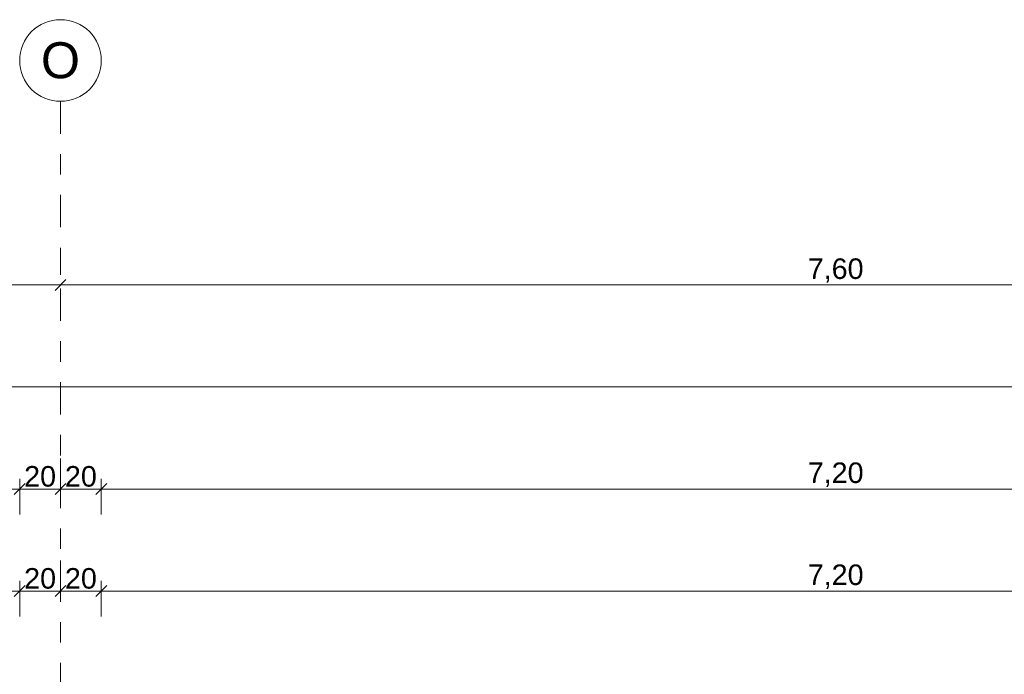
# Model space of a CAD drawing. Header units: metres. Extents: x -180 to 4, y -50 to 6.
# Tile 207 of 256: x -114.82 to -109.99, y 0.99 to 4.2. Entities that reach past the tile are written whole.
import ezdxf

# ---------------------------------------------------------------- set-up
doc = ezdxf.new("R2010")
doc.units = ezdxf.units.M
doc.header["$LTSCALE"] = 0.05
doc.header["$PDMODE"] = 1
doc.header["$PDSIZE"] = -2
doc.linetypes.add('Linienart-53', pattern=[5.291531, 3.175, -1.058062, 0.352704, -0.705764])
doc.layers.get('0').update_dxf_attribs({"lineweight": 25})
doc.layers.add('70 -71 Achsen- 1 Gebäudeachsen', color=7, linetype='Linienart-53', lineweight=18)
doc.layers.add('Keine', color=7, linetype='Continuous', lineweight=9)
doc.layers.add('70 -76 Bemaßung- 2 Allgemein', color=7, linetype='Continuous', lineweight=5, true_color=0x6666cc)
doc.styles.add('Arial', font='arial.ttf')
doc.dimstyles.new('k+k 1_50', dxfattribs={"dimtxt": 0.100689, "dimasz": 0.05302, "dimexe": 0.05, "dimexo": 0.15, "dimgap": 0.01, "dimtad": 1, "dimdec": 3, "dimtxsty": 'Arial', "dimblk": 'VW_SLASH', "dimblk1": 'VW_SLASH', "dimblk2": 'VW_SLASH', "dimcen": 0, "dimdle": 0.05, "dimadec": 3, "dimazin": 0, "dimtfac": 0.75, "dimtdec": 3, "dimtix": 1, "dimtmove": 0, "dimatfit": 0, "dimldrblk": 'VW_SLASH-1', "dimfxl": 0.125, "dimfxlon": 1, "dimfrac": 2, "dimtolj": 1, "dimarcsym": 0})

# ---------------------------------------------------------------- blocks, each defined once
blk = doc.blocks.new('VW_SLASH')
at = {"color": 0, "linetype": 'ByBlock', "lineweight": -2, "transparency": 16777216}
blk.add_line((0.943, 0), (-1, 0), dxfattribs=at)
at = {"color": 0, "lineweight": 20, "transparency": 16777216, "flags": 128}
blk.add_lwpolyline([(0.5, 0.5), (-0.5, -0.5)], dxfattribs=at)
blk = doc.blocks.new('*D10957')
at = {"layer": '70 -76 Bemaßung- 2 Allgemein', "color": 0, "lineweight": -2}
for p, q in [((-122.221, 3.05), (-122.221, 2.95)), ((-114.621, 3.05), (-114.621, 2.95)), ((-114.674, 2.9), (-122.168, 2.9))]:
    blk.add_line(p, q, dxfattribs=at)
at = {"layer": 'Defpoints', "color": 0}
for p in [(-122.221, 2.9), (-122.221, 2.9), (-114.621, 2.9)]:
    blk.add_point(p, dxfattribs=at)
at = {"layer": '70 -76 Bemaßung- 2 Allgemein', "color": 0, "lineweight": -2, "xscale": 0.05302001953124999, "yscale": 0.05302001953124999, "zscale": 0.05302001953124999, "rotation": 180}
blk.add_blockref('VW_SLASH', (-122.221, 2.9), dxfattribs=at)
at = {"layer": '70 -76 Bemaßung- 2 Allgemein', "color": 0, "lineweight": -2, "xscale": 0.05302001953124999, "yscale": 0.05302001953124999, "zscale": 0.05302001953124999}
blk.add_blockref('VW_SLASH', (-114.621, 2.9), dxfattribs=at)
at = {"layer": '70 -76 Bemaßung- 2 Allgemein', "color": 0, "insert": (-118.421, 2.9704), "char_height": 0.10069, "attachment_point": 5, "style": 'Arial'}
blk.add_mtext('\\A1;7,60', dxfattribs=at)
blk = doc.blocks.new('VW_SLASH-1')
at = {"color": 0, "linetype": 'ByBlock', "lineweight": -2, "transparency": 16777216}
blk.add_line((0.943, 0), (-1, 0), dxfattribs=at)
at = {"color": 0, "lineweight": 5, "transparency": 16777216, "flags": 128}
blk.add_lwpolyline([(0.5, 0.5), (-0.5, -0.5)], dxfattribs=at)
blk = doc.blocks.new('*D10958')
at = {"layer": '70 -76 Bemaßung- 2 Allgemein', "color": 0, "lineweight": -2}
for p, q in [((-114.621, 3.05), (-114.621, 2.95)), ((-107.021, 3.05), (-107.021, 2.95)), ((-107.074, 2.9), (-114.568, 2.9))]:
    blk.add_line(p, q, dxfattribs=at)
at = {"layer": 'Defpoints', "color": 0}
for p in [(-114.621, 2.9), (-114.621, 2.9), (-107.021, 2.9)]:
    blk.add_point(p, dxfattribs=at)
at = {"layer": '70 -76 Bemaßung- 2 Allgemein', "color": 0, "lineweight": -2, "xscale": 0.05302001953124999, "yscale": 0.05302001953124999, "zscale": 0.05302001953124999, "rotation": 180}
blk.add_blockref('VW_SLASH', (-114.621, 2.9), dxfattribs=at)
at = {"layer": '70 -76 Bemaßung- 2 Allgemein', "color": 0, "lineweight": -2, "xscale": 0.05302001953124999, "yscale": 0.05302001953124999, "zscale": 0.05302001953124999}
blk.add_blockref('VW_SLASH', (-107.021, 2.9), dxfattribs=at)
at = {"layer": '70 -76 Bemaßung- 2 Allgemein', "color": 0, "insert": (-110.821, 2.9704), "char_height": 0.10069, "attachment_point": 5, "style": 'Arial'}
blk.add_mtext('\\A1;7,60', dxfattribs=at)
blk = doc.blocks.new('*D11005')
at = {"layer": '70 -76 Bemaßung- 2 Allgemein', "color": 0, "lineweight": -2}
for p, q in [((-159.624, 2.275), (-159.624, 2.45)), ((-100.018, 2.275), (-100.018, 2.45)), ((-100.071, 2.4), (-159.571, 2.4))]:
    blk.add_line(p, q, dxfattribs=at)
at = {"layer": 'Defpoints', "color": 0}
for p in [(-159.624, 2.4), (-159.624, -0.497), (-100.018, -11.747)]:
    blk.add_point(p, dxfattribs=at)
at = {"layer": '70 -76 Bemaßung- 2 Allgemein', "color": 0, "lineweight": -2, "xscale": 0.05302001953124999, "yscale": 0.05302001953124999, "zscale": 0.05302001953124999, "rotation": 180}
blk.add_blockref('VW_SLASH', (-159.624, 2.4), dxfattribs=at)
at = {"layer": '70 -76 Bemaßung- 2 Allgemein', "color": 0, "lineweight": -2, "xscale": 0.05302001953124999, "yscale": 0.05302001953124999, "zscale": 0.05302001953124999}
blk.add_blockref('VW_SLASH', (-100.018, 2.4), dxfattribs=at)
at = {"layer": '70 -76 Bemaßung- 2 Allgemein', "color": 0, "insert": (-129.821, 2.4881), "char_height": 0.100689, "attachment_point": 5, "style": 'Arial'}
blk.add_mtext('\\A1;59,60\\S6^ ;', dxfattribs=at)
blk = doc.blocks.new('*D11074')
at = {"layer": '70 -76 Bemaßung- 2 Allgemein', "color": 0, "lineweight": -2}
for p, q in [((-122.021, 1.775), (-122.021, 1.95)), ((-114.821, 1.775), (-114.821, 1.95)), ((-114.874, 1.9), (-121.968, 1.9))]:
    blk.add_line(p, q, dxfattribs=at)
at = {"layer": 'Defpoints', "color": 0}
for p in [(-122.021, 1.9), (-122.021, -0.647), (-114.821, -0.647)]:
    blk.add_point(p, dxfattribs=at)
at = {"layer": '70 -76 Bemaßung- 2 Allgemein', "color": 0, "lineweight": -2, "xscale": 0.05302001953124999, "yscale": 0.05302001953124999, "zscale": 0.05302001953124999, "rotation": 180}
blk.add_blockref('VW_SLASH', (-122.021, 1.9), dxfattribs=at)
at = {"layer": '70 -76 Bemaßung- 2 Allgemein', "color": 0, "lineweight": -2, "xscale": 0.05302001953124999, "yscale": 0.05302001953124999, "zscale": 0.05302001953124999}
blk.add_blockref('VW_SLASH', (-114.821, 1.9), dxfattribs=at)
at = {"layer": '70 -76 Bemaßung- 2 Allgemein', "color": 0, "insert": (-118.421, 1.9704), "char_height": 0.10069, "attachment_point": 5, "style": 'Arial'}
blk.add_mtext('\\A1;7,20', dxfattribs=at)
blk = doc.blocks.new('*D11075')
at = {"layer": '70 -76 Bemaßung- 2 Allgemein', "color": 0, "lineweight": -2}
for p, q in [((-114.621, 2.05), (-114.621, 1.95)), ((-114.821, 1.775), (-114.821, 1.95)), ((-114.674, 1.9), (-114.768, 1.9))]:
    blk.add_line(p, q, dxfattribs=at)
at = {"layer": 'Defpoints', "color": 0}
for p in [(-114.821, 1.9), (-114.621, 1.9), (-114.821, -0.647)]:
    blk.add_point(p, dxfattribs=at)
at = {"layer": '70 -76 Bemaßung- 2 Allgemein', "color": 0, "lineweight": -2, "xscale": 0.05302001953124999, "yscale": 0.05302001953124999, "zscale": 0.05302001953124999, "rotation": 180}
blk.add_blockref('VW_SLASH', (-114.821, 1.9), dxfattribs=at)
at = {"layer": '70 -76 Bemaßung- 2 Allgemein', "color": 0, "lineweight": -2, "xscale": 0.05302001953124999, "yscale": 0.05302001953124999, "zscale": 0.05302001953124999}
blk.add_blockref('VW_SLASH', (-114.621, 1.9), dxfattribs=at)
at = {"layer": '70 -76 Bemaßung- 2 Allgemein', "color": 0, "insert": (-114.721, 1.9614), "char_height": 0.10069, "attachment_point": 5, "style": 'Arial'}
blk.add_mtext('\\A1;20', dxfattribs=at)
blk = doc.blocks.new('*D11076')
at = {"layer": '70 -76 Bemaßung- 2 Allgemein', "color": 0, "lineweight": -2}
for p, q in [((-114.621, 2.05), (-114.621, 1.95)), ((-114.421, 1.775), (-114.421, 1.95)), ((-114.474, 1.9), (-114.568, 1.9))]:
    blk.add_line(p, q, dxfattribs=at)
at = {"layer": 'Defpoints', "color": 0}
for p in [(-114.621, 1.9), (-114.621, 1.9), (-114.421, -0.647)]:
    blk.add_point(p, dxfattribs=at)
at = {"layer": '70 -76 Bemaßung- 2 Allgemein', "color": 0, "lineweight": -2, "xscale": 0.05302001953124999, "yscale": 0.05302001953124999, "zscale": 0.05302001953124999, "rotation": 180}
blk.add_blockref('VW_SLASH', (-114.621, 1.9), dxfattribs=at)
at = {"layer": '70 -76 Bemaßung- 2 Allgemein', "color": 0, "lineweight": -2, "xscale": 0.05302001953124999, "yscale": 0.05302001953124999, "zscale": 0.05302001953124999}
blk.add_blockref('VW_SLASH', (-114.421, 1.9), dxfattribs=at)
at = {"layer": '70 -76 Bemaßung- 2 Allgemein', "color": 0, "insert": (-114.521, 1.9614), "char_height": 0.10069, "attachment_point": 5, "style": 'Arial'}
blk.add_mtext('\\A1;20', dxfattribs=at)
blk = doc.blocks.new('*D11077')
at = {"layer": '70 -76 Bemaßung- 2 Allgemein', "color": 0, "lineweight": -2}
for p, q in [((-114.421, 1.775), (-114.421, 1.95)), ((-107.221, 1.775), (-107.221, 1.95)), ((-107.274, 1.9), (-114.368, 1.9))]:
    blk.add_line(p, q, dxfattribs=at)
at = {"layer": 'Defpoints', "color": 0}
for p in [(-114.421, 1.9), (-114.421, -0.647), (-107.221, -0.647)]:
    blk.add_point(p, dxfattribs=at)
at = {"layer": '70 -76 Bemaßung- 2 Allgemein', "color": 0, "lineweight": -2, "xscale": 0.05302001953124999, "yscale": 0.05302001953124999, "zscale": 0.05302001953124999, "rotation": 180}
blk.add_blockref('VW_SLASH', (-114.421, 1.9), dxfattribs=at)
at = {"layer": '70 -76 Bemaßung- 2 Allgemein', "color": 0, "lineweight": -2, "xscale": 0.05302001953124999, "yscale": 0.05302001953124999, "zscale": 0.05302001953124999}
blk.add_blockref('VW_SLASH', (-107.221, 1.9), dxfattribs=at)
at = {"layer": '70 -76 Bemaßung- 2 Allgemein', "color": 0, "insert": (-110.821, 1.9704), "char_height": 0.10069, "attachment_point": 5, "style": 'Arial'}
blk.add_mtext('\\A1;7,20', dxfattribs=at)
blk = doc.blocks.new('*D11375')
at = {"layer": '70 -76 Bemaßung- 2 Allgemein', "color": 0, "lineweight": -2}
for p, q in [((-122.021, 1.275), (-122.021, 1.45)), ((-114.821, 1.275), (-114.821, 1.45)), ((-114.874, 1.4), (-121.968, 1.4))]:
    blk.add_line(p, q, dxfattribs=at)
at = {"layer": 'Defpoints', "color": 0}
for p in [(-122.021, 1.4), (-122.021, -0.647), (-114.821, -0.647)]:
    blk.add_point(p, dxfattribs=at)
at = {"layer": '70 -76 Bemaßung- 2 Allgemein', "color": 0, "lineweight": -2, "xscale": 0.05302001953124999, "yscale": 0.05302001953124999, "zscale": 0.05302001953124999, "rotation": 180}
blk.add_blockref('VW_SLASH', (-122.021, 1.4), dxfattribs=at)
at = {"layer": '70 -76 Bemaßung- 2 Allgemein', "color": 0, "lineweight": -2, "xscale": 0.05302001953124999, "yscale": 0.05302001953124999, "zscale": 0.05302001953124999}
blk.add_blockref('VW_SLASH', (-114.821, 1.4), dxfattribs=at)
at = {"layer": '70 -76 Bemaßung- 2 Allgemein', "color": 0, "insert": (-118.421, 1.4704), "char_height": 0.10069, "attachment_point": 5, "style": 'Arial'}
blk.add_mtext('\\A1;7,20', dxfattribs=at)
blk = doc.blocks.new('*D11376')
at = {"layer": '70 -76 Bemaßung- 2 Allgemein', "color": 0, "lineweight": -2}
for p, q in [((-114.621, 1.55), (-114.621, 1.45)), ((-114.821, 1.275), (-114.821, 1.45)), ((-114.674, 1.4), (-114.768, 1.4))]:
    blk.add_line(p, q, dxfattribs=at)
at = {"layer": 'Defpoints', "color": 0}
for p in [(-114.821, 1.4), (-114.621, 1.4), (-114.821, -0.647)]:
    blk.add_point(p, dxfattribs=at)
at = {"layer": '70 -76 Bemaßung- 2 Allgemein', "color": 0, "lineweight": -2, "xscale": 0.05302001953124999, "yscale": 0.05302001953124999, "zscale": 0.05302001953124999, "rotation": 180}
blk.add_blockref('VW_SLASH', (-114.821, 1.4), dxfattribs=at)
at = {"layer": '70 -76 Bemaßung- 2 Allgemein', "color": 0, "lineweight": -2, "xscale": 0.05302001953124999, "yscale": 0.05302001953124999, "zscale": 0.05302001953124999}
blk.add_blockref('VW_SLASH', (-114.621, 1.4), dxfattribs=at)
at = {"layer": '70 -76 Bemaßung- 2 Allgemein', "color": 0, "insert": (-114.721, 1.4614), "char_height": 0.10069, "attachment_point": 5, "style": 'Arial'}
blk.add_mtext('\\A1;20', dxfattribs=at)
blk = doc.blocks.new('*D11377')
at = {"layer": '70 -76 Bemaßung- 2 Allgemein', "color": 0, "lineweight": -2}
for p, q in [((-114.621, 1.55), (-114.621, 1.45)), ((-114.421, 1.275), (-114.421, 1.45)), ((-114.474, 1.4), (-114.568, 1.4))]:
    blk.add_line(p, q, dxfattribs=at)
at = {"layer": 'Defpoints', "color": 0}
for p in [(-114.621, 1.4), (-114.621, 1.4), (-114.421, -0.647)]:
    blk.add_point(p, dxfattribs=at)
at = {"layer": '70 -76 Bemaßung- 2 Allgemein', "color": 0, "lineweight": -2, "xscale": 0.05302001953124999, "yscale": 0.05302001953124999, "zscale": 0.05302001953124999, "rotation": 180}
blk.add_blockref('VW_SLASH', (-114.621, 1.4), dxfattribs=at)
at = {"layer": '70 -76 Bemaßung- 2 Allgemein', "color": 0, "lineweight": -2, "xscale": 0.05302001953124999, "yscale": 0.05302001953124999, "zscale": 0.05302001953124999}
blk.add_blockref('VW_SLASH', (-114.421, 1.4), dxfattribs=at)
at = {"layer": '70 -76 Bemaßung- 2 Allgemein', "color": 0, "insert": (-114.521, 1.4614), "char_height": 0.10069, "attachment_point": 5, "style": 'Arial'}
blk.add_mtext('\\A1;20', dxfattribs=at)
blk = doc.blocks.new('*D11378')
at = {"layer": '70 -76 Bemaßung- 2 Allgemein', "color": 0, "lineweight": -2}
for p, q in [((-114.421, 1.275), (-114.421, 1.45)), ((-107.221, 1.275), (-107.221, 1.45)), ((-107.274, 1.4), (-114.368, 1.4))]:
    blk.add_line(p, q, dxfattribs=at)
at = {"layer": 'Defpoints', "color": 0}
for p in [(-114.421, 1.4), (-114.421, -0.647), (-107.221, -0.647)]:
    blk.add_point(p, dxfattribs=at)
at = {"layer": '70 -76 Bemaßung- 2 Allgemein', "color": 0, "lineweight": -2, "xscale": 0.05302001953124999, "yscale": 0.05302001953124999, "zscale": 0.05302001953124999, "rotation": 180}
blk.add_blockref('VW_SLASH', (-114.421, 1.4), dxfattribs=at)
at = {"layer": '70 -76 Bemaßung- 2 Allgemein', "color": 0, "lineweight": -2, "xscale": 0.05302001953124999, "yscale": 0.05302001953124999, "zscale": 0.05302001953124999}
blk.add_blockref('VW_SLASH', (-107.221, 1.4), dxfattribs=at)
at = {"layer": '70 -76 Bemaßung- 2 Allgemein', "color": 0, "insert": (-110.821, 1.4704), "char_height": 0.10069, "attachment_point": 5, "style": 'Arial'}
blk.add_mtext('\\A1;7,20', dxfattribs=at)
blk = doc.blocks.new('_Achsen (3D)')
at = {"layer": '70 -71 Achsen- 1 Gebäudeachsen', "transparency": 33554687}
blk.add_line((-114.621, 3.8), (-114.621, -46.172), dxfattribs=at)
at = {"color": 255, "transparency": 33554687}
blk.add_wipeout([(-114.621, 4.2), (-114.6014, 4.199), (-114.582, 4.1961), (-114.5629, 4.1913), (-114.5445, 4.1847), (-114.5267, 4.1763), (-114.5099, 4.1663), (-114.4941, 4.1546), (-114.4796, 4.1414), (-114.4664, 4.1268), (-114.4547, 4.1111), (-114.4446, 4.0942), (-114.4362, 4.0765), (-114.4296, 4.058), (-114.4248, 4.039), (-114.422, 4.0196), (-114.421, 4), (-114.422, 3.9804), (-114.4248, 3.9609), (-114.4296, 3.9419), (-114.4362, 3.9234), (-114.4446, 3.9057), (-114.4547, 3.8888), (-114.4664, 3.8731), (-114.4796, 3.8585), (-114.4941, 3.8454), (-114.5099, 3.8337), (-114.5267, 3.8236), (-114.5445, 3.8152), (-114.5629, 3.8086), (-114.582, 3.8038), (-114.6014, 3.8009), (-114.621, 3.8), (-114.6406, 3.8009), (-114.66, 3.8038), (-114.6791, 3.8086), (-114.6975, 3.8152), (-114.7153, 3.8236), (-114.7321, 3.8337), (-114.7479, 3.8454), (-114.7624, 3.8585), (-114.7756, 3.8731), (-114.7873, 3.8888), (-114.7974, 3.9057), (-114.8058, 3.9234), (-114.8124, 3.9419), (-114.8172, 3.9609), (-114.82, 3.9804), (-114.821, 4), (-114.82, 4.0196), (-114.8172, 4.039), (-114.8124, 4.058), (-114.8058, 4.0765), (-114.7974, 4.0942), (-114.7873, 4.1111), (-114.7756, 4.1268), (-114.7624, 4.1414), (-114.7479, 4.1546), (-114.7321, 4.1663), (-114.7153, 4.1763), (-114.6975, 4.1847), (-114.6791, 4.1913), (-114.66, 4.1961), (-114.6406, 4.199)], dxfattribs=at).dxf.layer = 'Keine'
at = {"layer": 'Keine', "transparency": 33554687, "flags": 128}
blk.add_lwpolyline([(-114.621, 4.2), (-114.6014, 4.199), (-114.582, 4.1961), (-114.5629, 4.1913), (-114.5445, 4.1847), (-114.5267, 4.1763), (-114.5099, 4.1663), (-114.4941, 4.1546), (-114.4796, 4.1414), (-114.4664, 4.1268), (-114.4547, 4.1111), (-114.4446, 4.0942), (-114.4362, 4.0765), (-114.4296, 4.058), (-114.4248, 4.039), (-114.422, 4.0196), (-114.421, 4), (-114.422, 3.9804), (-114.4248, 3.9609), (-114.4296, 3.9419), (-114.4362, 3.9234), (-114.4446, 3.9057), (-114.4547, 3.8888), (-114.4664, 3.8731), (-114.4796, 3.8585), (-114.4941, 3.8454), (-114.5099, 3.8337), (-114.5267, 3.8236), (-114.5445, 3.8152), (-114.5629, 3.8086), (-114.582, 3.8038), (-114.6014, 3.8009), (-114.621, 3.8), (-114.6406, 3.8009), (-114.66, 3.8038), (-114.6791, 3.8086), (-114.6975, 3.8152), (-114.7153, 3.8236), (-114.7321, 3.8337), (-114.7479, 3.8454), (-114.7624, 3.8585), (-114.7756, 3.8731), (-114.7873, 3.8888), (-114.7974, 3.9057), (-114.8058, 3.9234), (-114.8124, 3.9419), (-114.8172, 3.9609), (-114.82, 3.9804), (-114.821, 4), (-114.82, 4.0196), (-114.8172, 4.039), (-114.8124, 4.058), (-114.8058, 4.0765), (-114.7974, 4.0942), (-114.7873, 4.1111), (-114.7756, 4.1268), (-114.7624, 4.1414), (-114.7479, 4.1546), (-114.7321, 4.1663), (-114.7153, 4.1763), (-114.6975, 4.1847), (-114.6791, 4.1913), (-114.66, 4.1961), (-114.6406, 4.199)], close=True, dxfattribs=at)
at = {"layer": 'Keine', "transparency": 33554687, "insert": (-114.621, 4), "char_height": 0.1762, "attachment_point": 5, "line_spacing_factor": 0.970891, "style": 'Arial'}
blk.add_mtext('O', dxfattribs=at)
blk = doc.blocks.new('Gruppe-9718')
at = {"layer": '70 -76 Bemaßung- 2 Allgemein'}
for base, p1, p2, picture, middle in [((-122.22099996, 2.89995802), (-114.62099996, 2.89995802), (-122.22099996, 2.89995802), '*D10957', (-118.42099996, 2.97042156)), ((-114.62099996, 2.89995802), (-107.02099996, 2.89995802), (-114.62099996, 2.89995802), '*D10958', (-110.82099996, 2.97042156))]:
    dim = blk.add_linear_dim(base=base, p1=p1, p2=p2, text='7,60', dimstyle='k+k 1_50', override={"dimtxt": 0.100689, "dimgap": 0.01, "dimdec": 8, "dimpost": '<>', "dimtxsty": 'Arial', "dimtmove": 2}, dxfattribs=at)
    dim.commit()
    dim.dimension.update_dxf_attribs({"geometry": picture, "text_midpoint": middle})
blk = doc.blocks.new('Gruppe-9721')
at = {"layer": '70 -76 Bemaßung- 2 Allgemein'}
dim = blk.add_linear_dim(base=(-159.62399996, 2.39995802), p1=(-100.01799996, -11.74704198), p2=(-159.62399996, -0.49704198), text='59,60\\S6^ ;', dimstyle='k+k 1_50', override={"dimtxt": 0.100689, "dimgap": 0.01, "dimdec": 8, "dimpost": '<>', "dimtxsty": 'Arial', "dimtmove": 2}, dxfattribs=at)
dim.commit()
dim.dimension.update_dxf_attribs({"geometry": '*D11005', "text_midpoint": (-129.82099996, 2.48805885)})
blk = doc.blocks.new('Gruppe-9725')
at = {"layer": '70 -76 Bemaßung- 2 Allgemein'}
for base, p1, p2, text, picture, middle in [((-122.02099996, 1.89995802), (-114.82099996, -0.64704198), (-122.02099996, -0.64704198), '7,20', '*D11074', (-118.42099996, 1.97042156)), ((-114.82099996, 1.89995802), (-114.62099996, 1.89995802), (-114.82099996, -0.64704198), '20', '*D11075', (-114.72099996, 1.96135958)), ((-114.62099996, 1.89995802), (-114.42099996, -0.64704198), (-114.62099996, 1.89995802), '20', '*D11076', (-114.52099996, 1.96135958)), ((-114.42099996, 1.89995802), (-107.22099996, -0.64704198), (-114.42099996, -0.64704198), '7,20', '*D11077', (-110.82099996, 1.97042156))]:
    dim = blk.add_linear_dim(base=base, p1=p1, p2=p2, text=text, dimstyle='k+k 1_50', override={"dimtxt": 0.100689, "dimgap": 0.01, "dimdec": 8, "dimpost": '<>', "dimtxsty": 'Arial', "dimtmove": 2}, dxfattribs=at)
    dim.commit()
    dim.dimension.update_dxf_attribs({"geometry": picture, "text_midpoint": middle})
blk = doc.blocks.new('Gruppe-9729')
at = {"layer": '70 -76 Bemaßung- 2 Allgemein'}
for base, p1, p2, text, picture, middle in [((-114.82099996, 1.39995802), (-114.62099996, 1.39995802), (-114.82099996, -0.64704198), '20', '*D11376', (-114.72099996, 1.46135958)), ((-114.62099996, 1.39995802), (-114.42099996, -0.64704198), (-114.62099996, 1.39995802), '20', '*D11377', (-114.52099996, 1.46135958)), ((-122.02099996, 1.39995802), (-114.82099996, -0.64704198), (-122.02099996, -0.64704198), '7,20', '*D11375', (-118.42099996, 1.47042156)), ((-114.42099996, 1.39995802), (-107.22099996, -0.64704198), (-114.42099996, -0.64704198), '7,20', '*D11378', (-110.82099996, 1.47042156))]:
    dim = blk.add_linear_dim(base=base, p1=p1, p2=p2, text=text, dimstyle='k+k 1_50', override={"dimtxt": 0.100689, "dimgap": 0.01, "dimdec": 8, "dimpost": '<>', "dimtxsty": 'Arial', "dimtmove": 2}, dxfattribs=at)
    dim.commit()
    dim.dimension.update_dxf_attribs({"geometry": picture, "text_midpoint": middle})
blk = doc.blocks.new('_OG3_2D Bemaßung_ Beschriftung (2D)')
at = {"layer": '70 -76 Bemaßung- 2 Allgemein'}
for name in ['Gruppe-9718', 'Gruppe-9721', 'Gruppe-9725', 'Gruppe-9729']:
    blk.add_blockref(name, (0, 0), dxfattribs=at)

msp = doc.modelspace()

# ---------------------------------------------------------------- block references
at = {"layer": 'Keine', "color": 1}
msp.add_blockref('_OG3_2D Bemaßung_ Beschriftung (2D)', (0, 0), dxfattribs=at)

# ---------------------------------------------------------------- next in the draw order: block references
msp.add_blockref('_Achsen (3D)', (0, 0), dxfattribs=at)

doc.saveas('drawing.dxf')
